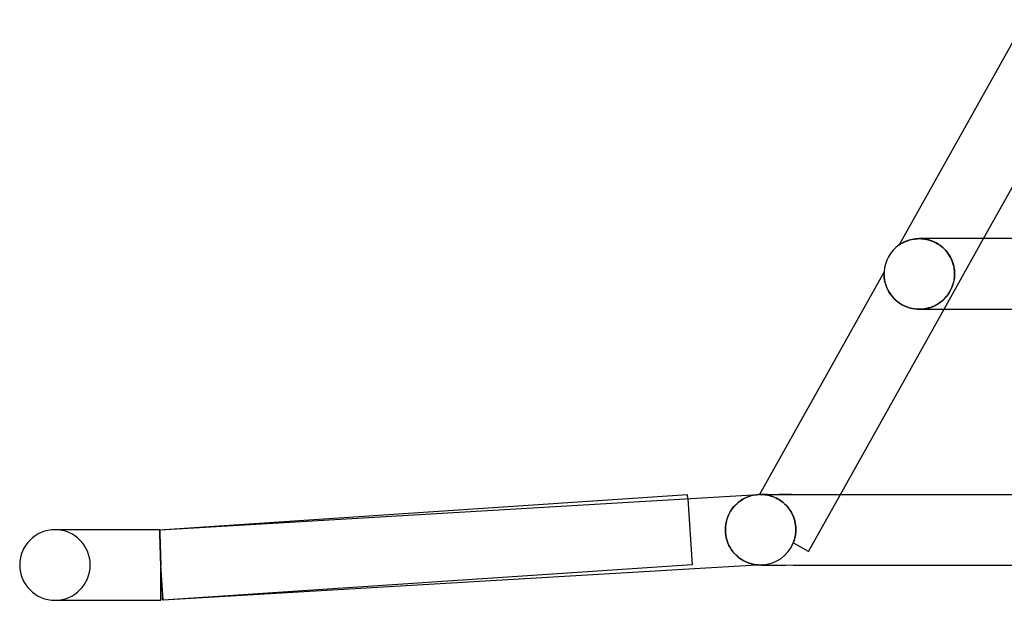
# Model space of a CAD drawing. Header units: millimetres. Extents: x -430 to 430, y -2 to 290.
# Tile 1 of 84: x -430 to -374, y -2 to 31. Entities that reach past the tile are written whole.
import ezdxf

# ---------------------------------------------------------------- set-up
doc = ezdxf.new("R2010")
doc.units = ezdxf.units.MM
doc.layers.add('HIDDEN', color=7, linetype='Continuous')
doc.layers.add('THICK', color=7, linetype='Continuous')

msp = doc.modelspace()

# ---------------------------------------------------------------- linework, layer by layer
at = {"layer": 'HIDDEN'}
for p, q in [((-379.491, 18.438), (-379.576, 18.415)), ((-379.4, 18.459), (-379.491, 18.438)), ((-379.306, 18.476), (-379.4, 18.459)), ((-379.207, 18.489), (-379.306, 18.476)), ((-379.104, 18.497), (-379.207, 18.489)), ((-378.998, 18.5), (-379.104, 18.497)), ((-379, 18.5), (-378.902, 18.498)), ((-378.895, 18.497), (-378.998, 18.5)), ((-378.902, 18.498), (-378.801, 18.491)), ((-378.789, 18.489), (-378.895, 18.497)), ((-378.801, 18.491), (-378.699, 18.478)), ((-378.682, 18.475), (-378.789, 18.489)), ((-378.699, 18.478), (-378.594, 18.459)), ((-378.575, 18.455), (-378.682, 18.475)), ((-378.594, 18.459), (-378.489, 18.435)), ((-378.467, 18.429), (-378.575, 18.455)), ((-378.489, 18.435), (-378.383, 18.404)), ((-378.359, 18.396), (-378.467, 18.429)), ((-377.596, 14.5), (-375.359, 18.5)), ((-380.14, 18.143), (-380.143, 18.141)), ((-380.132, 18.149), (-380.14, 18.143)), ((-380.117, 18.159), (-380.132, 18.149)), ((-380.095, 18.174), (-380.117, 18.159)), ((-380.064, 18.194), (-380.095, 18.174)), ((-380.025, 18.217), (-380.064, 18.194)), ((-379.979, 18.244), (-380.025, 18.217)), ((-379.926, 18.272), (-379.979, 18.244)), ((-379.867, 18.302), (-379.926, 18.272)), ((-379.802, 18.332), (-379.867, 18.302)), ((-379.732, 18.361), (-379.802, 18.332)), ((-379.657, 18.389), (-379.732, 18.361)), ((-379.576, 18.415), (-379.657, 18.389)), ((-378.383, 18.404), (-378.277, 18.367)), ((-378.253, 18.357), (-378.359, 18.396)), ((-378.277, 18.367), (-378.171, 18.322)), ((-378.148, 18.312), (-378.253, 18.357)), ((-378.171, 18.322), (-378.066, 18.271)), ((-378.045, 18.26), (-378.148, 18.312)), ((-378.066, 18.271), (-377.963, 18.213)), ((-377.945, 18.202), (-378.045, 18.26)), ((-377.963, 18.213), (-377.862, 18.149)), ((-377.849, 18.139), (-377.945, 18.202)), ((-377.862, 18.149), (-377.765, 18.077)), ((-377.757, 18.071), (-377.849, 18.139)), ((-377.765, 18.077), (-377.672, 18)), ((-377.67, 17.999), (-377.757, 18.071)), ((-377.672, 18), (-377.585, 17.918)), ((-377.588, 17.922), (-377.67, 17.999)), ((-377.512, 17.842), (-377.588, 17.922)), ((-377.585, 17.918), (-377.502, 17.831)), ((-377.441, 17.759), (-377.512, 17.842)), ((-377.502, 17.831), (-377.426, 17.74)), ((-377.376, 17.674), (-377.441, 17.759)), ((-377.426, 17.74), (-377.355, 17.644)), ((-377.316, 17.586), (-377.376, 17.674)), ((-377.355, 17.644), (-377.291, 17.546)), ((-377.262, 17.497), (-377.316, 17.586)), ((-377.291, 17.546), (-377.233, 17.445)), ((-377.213, 17.406), (-377.262, 17.497)), ((-377.233, 17.445), (-377.182, 17.341)), ((-377.169, 17.315), (-377.213, 17.406)), ((-377.182, 17.341), (-377.137, 17.236)), ((-377.131, 17.223), (-377.169, 17.315)), ((-377.137, 17.236), (-377.098, 17.129)), ((-377.098, 17.13), (-377.131, 17.223)), ((-377.07, 17.037), (-377.098, 17.13)), ((-377.098, 17.129), (-377.066, 17.023)), ((-377.047, 16.944), (-377.07, 17.037)), ((-377.066, 17.023), (-377.041, 16.916)), ((-377.028, 16.853), (-377.047, 16.944)), ((-377.041, 16.916), (-377.021, 16.81)), ((-377.014, 16.762), (-377.028, 16.853)), ((-377.021, 16.81), (-377.008, 16.705)), ((-377.005, 16.673), (-377.014, 16.762)), ((-380.999, 16.539), (-381, 16.521)), ((-381, 16.521), (-381, 16.5)), ((-381, 16.5), (-380.999, 16.452)), ((-380.998, 16.585), (-380.999, 16.572)), ((-380.999, 16.572), (-380.999, 16.557)), ((-380.999, 16.557), (-380.999, 16.539)), ((-380.999, 16.452), (-380.997, 16.4)), ((-380.997, 16.604), (-380.998, 16.595)), ((-380.998, 16.595), (-380.998, 16.585)), ((-380.997, 16.615), (-380.997, 16.614)), ((-380.997, 16.614), (-380.997, 16.61)), ((-380.997, 16.61), (-380.997, 16.604)), ((-380.997, 16.4), (-380.993, 16.343)), ((-380.993, 16.343), (-380.987, 16.28)), ((-380.987, 16.28), (-380.978, 16.213)), ((-380.978, 16.213), (-380.966, 16.14)), ((-377.027, 16.166), (-377.011, 16.275)), ((-377.012, 16.263), (-377.023, 16.185)), ((-377.004, 16.342), (-377.012, 16.263)), ((-377.011, 16.275), (-377.001, 16.385)), ((-377.008, 16.705), (-377, 16.602)), ((-376.999, 16.586), (-377.005, 16.673)), ((-377, 16.421), (-377.004, 16.342)), ((-377.001, 16.385), (-376.998, 16.5)), ((-377, 16.602), (-376.998, 16.5)), ((-376.998, 16.5), (-377, 16.421)), ((-376.998, 16.5), (-376.999, 16.586)), ((-380.966, 16.14), (-380.95, 16.062)), ((-380.95, 16.062), (-380.93, 15.981)), ((-380.93, 15.981), (-380.905, 15.896)), ((-380.905, 15.896), (-380.874, 15.808)), ((-380.874, 15.808), (-380.838, 15.717)), ((-380.838, 15.717), (-380.796, 15.626)), ((-377.185, 15.657), (-377.222, 15.583)), ((-377.202, 15.622), (-377.153, 15.729)), ((-377.153, 15.73), (-377.185, 15.657)), ((-377.153, 15.729), (-377.112, 15.837)), ((-377.124, 15.804), (-377.153, 15.73)), ((-377.098, 15.878), (-377.124, 15.804)), ((-377.112, 15.837), (-377.077, 15.946)), ((-377.075, 15.954), (-377.098, 15.878)), ((-377.077, 15.946), (-377.049, 16.056)), ((-377.055, 16.03), (-377.075, 15.954)), ((-377.038, 16.107), (-377.055, 16.03)), ((-377.049, 16.056), (-377.027, 16.166)), ((-377.023, 16.185), (-377.038, 16.107)), ((-380.796, 15.626), (-380.748, 15.533)), ((-380.748, 15.533), (-380.693, 15.441)), ((-380.693, 15.441), (-380.632, 15.349)), ((-380.632, 15.349), (-380.564, 15.258)), ((-380.564, 15.258), (-380.488, 15.169)), ((-380.488, 15.169), (-380.406, 15.082)), ((-380.406, 15.082), (-380.317, 14.999)), ((-377.673, 15.002), (-377.593, 15.077)), ((-377.586, 15.084), (-377.662, 15.012)), ((-377.593, 15.077), (-377.518, 15.156)), ((-377.517, 15.156), (-377.586, 15.084)), ((-377.518, 15.156), (-377.448, 15.237)), ((-377.456, 15.227), (-377.517, 15.156)), ((-377.4, 15.298), (-377.456, 15.227)), ((-377.448, 15.237), (-377.381, 15.325)), ((-377.35, 15.368), (-377.4, 15.298)), ((-377.381, 15.325), (-377.317, 15.418)), ((-377.304, 15.438), (-377.35, 15.368)), ((-377.317, 15.418), (-377.257, 15.518)), ((-377.261, 15.51), (-377.304, 15.438)), ((-377.222, 15.583), (-377.261, 15.51)), ((-377.257, 15.518), (-377.202, 15.622)), ((-380.317, 14.999), (-380.22, 14.919)), ((-380.22, 14.919), (-380.116, 14.844)), ((-380.116, 14.844), (-380.005, 14.774)), ((-380.005, 14.774), (-379.889, 14.711)), ((-379.889, 14.711), (-379.768, 14.656)), ((-379.768, 14.656), (-379.642, 14.608)), ((-379.642, 14.608), (-379.514, 14.568)), ((-379.514, 14.568), (-379.383, 14.538)), ((-379.383, 14.538), (-379.252, 14.517)), ((-379.252, 14.517), (-379.12, 14.504)), ((-378.859, 14.505), (-378.732, 14.518)), ((-378.724, 14.519), (-378.858, 14.505)), ((-378.732, 14.518), (-378.607, 14.538)), ((-378.595, 14.541), (-378.724, 14.519)), ((-378.607, 14.538), (-378.485, 14.566)), ((-378.471, 14.57), (-378.595, 14.541)), ((-378.485, 14.566), (-378.368, 14.602)), ((-378.351, 14.607), (-378.471, 14.57)), ((-378.368, 14.602), (-378.255, 14.643)), ((-378.236, 14.65), (-378.351, 14.607)), ((-378.255, 14.643), (-378.146, 14.69)), ((-378.126, 14.7), (-378.236, 14.65)), ((-378.146, 14.69), (-378.042, 14.743)), ((-378.022, 14.754), (-378.126, 14.7)), ((-378.042, 14.743), (-377.942, 14.801)), ((-377.923, 14.813), (-378.022, 14.754)), ((-377.942, 14.801), (-377.848, 14.864)), ((-377.83, 14.877), (-377.923, 14.813)), ((-377.848, 14.864), (-377.758, 14.931)), ((-377.743, 14.943), (-377.83, 14.877)), ((-377.758, 14.931), (-377.673, 15.002)), ((-377.662, 15.012), (-377.743, 14.943)), ((-379.12, 14.504), (-378.988, 14.5)), ((-378.858, 14.505), (-378.994, 14.5)), ((-378.988, 14.5), (-378.859, 14.505)), ((-388.615, 3.903), (-388.517, 3.932)), ((-388.517, 3.932), (-388.418, 3.956)), ((-388.418, 3.956), (-388.318, 3.974)), ((-388.318, 3.974), (-388.218, 3.988)), ((-388.218, 3.988), (-388.117, 3.997)), ((-388.05, 4), (-388.054, 4)), ((-388.054, 4), (-388.052, 3.999)), ((-388.052, 3.999), (-388.044, 4)), ((-388.036, 4), (-388.05, 4)), ((-388.044, 4), (-388.03, 4)), ((-388.013, 4), (-388.036, 4)), ((-388.03, 4), (-388.012, 4)), ((-387.981, 4), (-388.013, 4)), ((-388.012, 4), (-387.989, 4)), ((-387.605, 4), (-388, 4)), ((-387.989, 4), (-387.961, 4)), ((-387.94, 3.999), (-387.981, 4)), ((-387.961, 4), (-387.915, 3.998)), ((-387.892, 3.997), (-387.94, 3.999)), ((-387.915, 3.998), (-387.86, 3.995)), ((-387.837, 3.993), (-387.892, 3.997)), ((-387.86, 3.995), (-387.799, 3.99)), ((-387.774, 3.987), (-387.837, 3.993)), ((-387.799, 3.99), (-387.732, 3.982)), ((-387.706, 3.979), (-387.774, 3.987)), ((-387.732, 3.982), (-387.659, 3.971)), ((-387.632, 3.966), (-387.706, 3.979)), ((-387.659, 3.971), (-387.58, 3.956)), ((-387.553, 3.95), (-387.632, 3.966)), ((-387.58, 3.956), (-387.497, 3.936)), ((-387.469, 3.929), (-387.553, 3.95)), ((-387.497, 3.936), (-387.409, 3.911)), ((-387.382, 3.903), (-387.469, 3.929)), ((-387.409, 3.911), (-387.317, 3.881)), ((-386.231, 4), (-386.939, 4)), ((-385.278, 0.769), (-383.471, 4)), ((-392.117, 3.761), (-391.867, 0.004)), ((-389.507, 3.311), (-389.429, 3.397)), ((-389.429, 3.397), (-389.348, 3.476)), ((-389.348, 3.476), (-389.264, 3.549)), ((-389.264, 3.549), (-389.176, 3.616)), ((-389.176, 3.616), (-389.087, 3.678)), ((-389.087, 3.678), (-388.996, 3.734)), ((-388.996, 3.734), (-388.903, 3.784)), ((-388.903, 3.784), (-388.808, 3.829)), ((-388.808, 3.829), (-388.712, 3.869)), ((-388.712, 3.869), (-388.615, 3.903)), ((-387.291, 3.871), (-387.382, 3.903)), ((-387.317, 3.881), (-387.223, 3.844)), ((-387.197, 3.833), (-387.291, 3.871)), ((-387.223, 3.844), (-387.127, 3.801)), ((-387.101, 3.789), (-387.197, 3.833)), ((-387.127, 3.801), (-387.029, 3.751)), ((-387.005, 3.737), (-387.101, 3.789)), ((-387.029, 3.751), (-386.931, 3.693)), ((-386.909, 3.679), (-387.005, 3.737)), ((-386.931, 3.693), (-386.833, 3.627)), ((-386.813, 3.613), (-386.909, 3.679)), ((-386.833, 3.627), (-386.737, 3.554)), ((-386.718, 3.539), (-386.813, 3.613)), ((-386.737, 3.554), (-386.644, 3.474)), ((-386.627, 3.459), (-386.718, 3.539)), ((-386.644, 3.474), (-386.554, 3.387)), ((-386.54, 3.372), (-386.627, 3.459)), ((-386.554, 3.387), (-386.469, 3.293)), ((-386.457, 3.279), (-386.54, 3.372)), ((-389.879, 2.672), (-389.832, 2.793)), ((-389.832, 2.793), (-389.778, 2.909)), ((-389.778, 2.909), (-389.717, 3.019)), ((-389.717, 3.019), (-389.652, 3.123)), ((-389.652, 3.123), (-389.582, 3.22)), ((-389.582, 3.22), (-389.507, 3.311)), ((-386.469, 3.293), (-386.389, 3.193)), ((-386.38, 3.179), (-386.457, 3.279)), ((-386.389, 3.193), (-386.316, 3.088)), ((-386.308, 3.074), (-386.38, 3.179)), ((-386.316, 3.088), (-386.25, 2.978)), ((-386.243, 2.965), (-386.308, 3.074)), ((-386.25, 2.978), (-386.191, 2.864)), ((-386.186, 2.852), (-386.243, 2.965)), ((-386.191, 2.864), (-386.139, 2.746)), ((-386.135, 2.736), (-386.186, 2.852)), ((-389.99, 2.141), (-389.975, 2.279)), ((-389.975, 2.279), (-389.952, 2.415)), ((-389.952, 2.415), (-389.919, 2.546)), ((-389.919, 2.546), (-389.879, 2.672)), ((-386.139, 2.746), (-386.095, 2.626)), ((-386.093, 2.617), (-386.135, 2.736)), ((-386.095, 2.626), (-386.059, 2.503)), ((-386.058, 2.496), (-386.093, 2.617)), ((-386.059, 2.503), (-386.031, 2.379)), ((-386.03, 2.374), (-386.058, 2.496)), ((-386.031, 2.379), (-386.011, 2.253)), ((-386.011, 2.25), (-386.03, 2.374)), ((-386.011, 2.253), (-385.999, 2.127)), ((-385.999, 2.125), (-386.011, 2.25)), ((-422.067, 2), (-422.067, 1.998)), ((-422.066, 1.998), (-422.067, 2)), ((-422.067, 1.998), (-422.067, 1.991)), ((-422.067, 1.991), (-422.067, 1.98)), ((-422.067, 1.98), (-422.066, 1.964)), ((-422.066, 1.991), (-422.066, 1.998)), ((-422.065, 1.981), (-422.066, 1.991)), ((-422.066, 1.964), (-422.066, 1.944)), ((-422.066, 1.944), (-422.065, 1.919)), ((-422.064, 1.966), (-422.065, 1.981)), ((-422.065, 1.919), (-422.065, 1.89)), ((-422.065, 1.89), (-422.064, 1.857)), ((-422.064, 1.947), (-422.064, 1.966)), ((-422.063, 1.924), (-422.064, 1.947)), ((-422.064, 1.857), (-422.063, 1.819)), ((-422.061, 1.896), (-422.063, 1.924)), ((-422.063, 1.819), (-422.061, 1.778)), ((-422.06, 1.865), (-422.061, 1.896)), ((-422.061, 1.778), (-422.06, 1.732)), ((-422.059, 1.83), (-422.06, 1.865)), ((-422.06, 1.732), (-422.058, 1.683)), ((-422.058, 1.998), (-422.059, 2)), ((-422.057, 1.79), (-422.059, 1.83)), ((-422.058, 1.991), (-422.058, 1.998)), ((-422.058, 1.981), (-422.058, 1.991)), ((-422.057, 1.966), (-422.058, 1.981)), ((-422.058, 1.683), (-422.057, 1.629)), ((-422.056, 1.947), (-422.057, 1.966)), ((-422.056, 1.747), (-422.057, 1.79)), ((-422.055, 1.924), (-422.056, 1.947)), ((-422.054, 1.701), (-422.056, 1.747)), ((-422.054, 1.896), (-422.055, 1.924)), ((-422.053, 1.865), (-422.054, 1.896)), ((-422.052, 1.65), (-422.054, 1.701)), ((-422.052, 1.83), (-422.053, 1.865)), ((-422.051, 1.79), (-422.052, 1.83)), ((-422.049, 1.747), (-422.051, 1.79)), ((-422.048, 1.701), (-422.049, 1.747)), ((-422.046, 1.65), (-422.048, 1.701)), ((-389.995, 2), (-389.99, 2.141)), ((-389.989, 1.844), (-389.995, 2)), ((-389.971, 1.689), (-389.989, 1.844)), ((-389.941, 1.537), (-389.971, 1.689)), ((-386.019, 1.696), (-386.032, 1.621)), ((-386.032, 1.621), (-386.019, 1.696)), ((-386.009, 1.772), (-386.019, 1.696)), ((-386.019, 1.696), (-386.009, 1.772)), ((-386.002, 1.848), (-386.009, 1.772)), ((-386.009, 1.772), (-386.002, 1.848)), ((-385.997, 1.924), (-386.002, 1.848)), ((-386.002, 1.848), (-385.997, 1.924)), ((-385.999, 2.127), (-385.996, 2)), ((-385.996, 2), (-385.999, 2.125)), ((-385.996, 2), (-385.997, 1.924)), ((-385.997, 1.924), (-385.996, 2)), ((-422.057, 1.629), (-422.055, 1.572)), ((-422.055, 1.572), (-422.053, 1.511)), ((-422.053, 1.511), (-422.051, 1.447)), ((-422.05, 1.596), (-422.052, 1.65)), ((-422.051, 1.447), (-422.048, 1.38)), ((-422.048, 1.539), (-422.05, 1.596)), ((-422.046, 1.478), (-422.048, 1.539)), ((-422.048, 1.38), (-422.046, 1.31)), ((-422.044, 1.596), (-422.046, 1.65)), ((-422.044, 1.415), (-422.046, 1.478)), ((-422.046, 1.31), (-422.044, 1.236)), ((-422.043, 1.539), (-422.044, 1.596)), ((-422.042, 1.348), (-422.044, 1.415)), ((-422.044, 1.236), (-422.041, 1.16)), ((-422.041, 1.478), (-422.043, 1.539)), ((-422.039, 1.278), (-422.042, 1.348)), ((-422.039, 1.415), (-422.041, 1.478)), ((-422.041, 1.16), (-422.038, 1.081)), ((-422.037, 1.348), (-422.039, 1.415)), ((-422.037, 1.205), (-422.039, 1.278)), ((-422.035, 1.278), (-422.037, 1.348)), ((-422.035, 1.131), (-422.037, 1.205)), ((-422.033, 1.206), (-422.035, 1.278)), ((-422.032, 1.053), (-422.035, 1.131)), ((-422.031, 1.131), (-422.033, 1.206)), ((-422.028, 1.053), (-422.031, 1.131)), ((-389.9, 1.39), (-389.941, 1.537)), ((-389.849, 1.249), (-389.9, 1.39)), ((-389.789, 1.115), (-389.849, 1.249)), ((-386.144, 1.254), (-386.144, 1.254)), ((-386.144, 1.254), (-386.144, 1.253)), ((-386.144, 1.253), (-386.144, 1.253)), ((-386.144, 1.253), (-386.143, 1.253)), ((-386.143, 1.253), (-386.142, 1.252)), ((-386.142, 1.252), (-386.141, 1.252)), ((-386.114, 1.324), (-386.141, 1.252)), ((-386.141, 1.252), (-386.114, 1.324)), ((-385.278, 0.769), (-386.141, 1.252)), ((-386.114, 1.324), (-386.089, 1.398)), ((-386.089, 1.397), (-386.114, 1.324)), ((-386.089, 1.398), (-386.067, 1.472)), ((-386.067, 1.471), (-386.089, 1.397)), ((-386.048, 1.546), (-386.067, 1.471)), ((-386.067, 1.472), (-386.048, 1.546)), ((-386.032, 1.621), (-386.048, 1.546)), ((-386.048, 1.546), (-386.032, 1.621)), ((-422.038, 1.081), (-422.035, 1)), ((-422.035, 1), (-422.033, 0.917)), ((-422.033, 0.917), (-422.029, 0.831)), ((-422.03, 0.974), (-422.032, 1.053)), ((-422.027, 0.892), (-422.03, 0.974)), ((-422.029, 0.831), (-422.026, 0.743)), ((-422.026, 0.974), (-422.028, 1.053)), ((-422.024, 0.808), (-422.027, 0.892)), ((-422.024, 0.892), (-422.026, 0.974)), ((-422.026, 0.743), (-422.023, 0.654)), ((-422.022, 0.808), (-422.024, 0.892)), ((-422.022, 0.723), (-422.024, 0.808)), ((-422.023, 0.654), (-422.02, 0.564)), ((-422.019, 0.723), (-422.022, 0.808)), ((-422.019, 0.636), (-422.022, 0.723)), ((-422.02, 0.564), (-422.017, 0.472)), ((-422.017, 0.636), (-422.019, 0.723)), ((-422.016, 0.548), (-422.019, 0.636)), ((-422.015, 0.548), (-422.017, 0.636)), ((-389.721, 0.988), (-389.789, 1.115)), ((-389.646, 0.869), (-389.721, 0.988)), ((-389.564, 0.758), (-389.646, 0.869)), ((-389.477, 0.655), (-389.564, 0.758)), ((-389.386, 0.56), (-389.477, 0.655)), ((-389.29, 0.474), (-389.386, 0.56)), ((-422.017, 0.472), (-422.014, 0.379)), ((-422.014, 0.458), (-422.016, 0.548)), ((-422.012, 0.458), (-422.015, 0.548)), ((-422.011, 0.368), (-422.014, 0.458)), ((-422.014, 0.379), (-422.01, 0.285)), ((-422.01, 0.368), (-422.012, 0.458)), ((-422.008, 0.277), (-422.011, 0.368)), ((-422.007, 0.277), (-422.01, 0.368)), ((-422.01, 0.285), (-422.007, 0.191)), ((-422.006, 0.185), (-422.008, 0.277)), ((-422.005, 0.185), (-422.007, 0.277)), ((-422.007, 0.191), (-422.003, 0.095)), ((-422.003, 0.093), (-422.006, 0.185)), ((-422.002, 0.093), (-422.005, 0.185)), ((-422.003, 0.095), (-422, 0)), ((-422, 0), (-422.003, 0.093)), ((-422, 0), (-422.002, 0.093)), ((-422, 0), (-422, 0)), ((-422, 0), (-422, 0)), ((-391.867, 0.004), (-421.867, -1.996)), ((-389.191, 0.395), (-389.29, 0.474)), ((-389.09, 0.324), (-389.191, 0.395)), ((-388.986, 0.261), (-389.09, 0.324)), ((-388.88, 0.205), (-388.986, 0.261)), ((-388.772, 0.156), (-388.88, 0.205)), ((-388.663, 0.114), (-388.772, 0.156)), ((-388.554, 0.078), (-388.663, 0.114)), ((-388.443, 0.05), (-388.554, 0.078)), ((-388.332, 0.028), (-388.443, 0.05)), ((-388.22, 0.012), (-388.332, 0.028)), ((-388.108, 0.003), (-388.22, 0.012)), ((-387.996, 0), (-388.108, 0.003)), ((-388.02, 0), (-388.023, 0)), ((-388.012, 0), (-388.02, 0)), ((-388, 0), (-388.012, 0)), ((-387.984, 0), (-388, 0)), ((-387.977, 0), (-387.996, 0)), ((-387.964, 0), (-387.984, 0)), ((-387.958, 0), (-387.977, 0)), ((-387.94, 0), (-387.964, 0)), ((-387.939, 0.001), (-387.958, 0)), ((-387.92, 0.002), (-387.939, 0.001)), ((-387.901, 0.002), (-387.92, 0.002)), ((-387.883, 0.003), (-387.901, 0.002)), ((-387.883, 0.003), (-387.885, 0.003)), ((-421.867, -1.996), (-422, 0)), ((-422, 0), (-422, 0)), ((-422, 0), (-422, 0)), ((-428, -2), (-427.885, -2))]:
    msp.add_line(p, q, dxfattribs=at)
for centre, radius, start, end in [((-428, 0), 2, 0, 90), ((-388, 2), 2, 273.3661, 338.0885), ((-428, 0), 2, 270, 0), ((-422, 0), 1.9, 273.3665, 273.8137)]:
    msp.add_arc(centre, radius, start, end, dxfattribs=at)
at = {"layer": 'THICK'}
for p, q in [((-372.998, 30.912), (-380.143, 18.141)), ((-375.359, 18.5), (-369.485, 29)), ((-379.594, 18.409), (-379.521, 18.43)), ((-379.521, 18.43), (-379.444, 18.45)), ((-379.444, 18.45), (-379.362, 18.466)), ((-379.362, 18.466), (-379.277, 18.48)), ((-379.277, 18.48), (-379.187, 18.491)), ((-379.187, 18.491), (-379.095, 18.498)), ((-379.095, 18.498), (-379, 18.5)), ((-269.19, 18.5), (-378.997, 18.5)), ((-380.143, 18.141), (-380.139, 18.144)), ((-380.139, 18.144), (-380.128, 18.151)), ((-380.128, 18.151), (-380.111, 18.163)), ((-380.111, 18.163), (-380.087, 18.178)), ((-380.087, 18.178), (-380.058, 18.197)), ((-380.058, 18.197), (-380.023, 18.218)), ((-380.023, 18.218), (-379.984, 18.241)), ((-379.984, 18.241), (-379.94, 18.265)), ((-379.94, 18.265), (-379.894, 18.289)), ((-379.894, 18.289), (-379.843, 18.313)), ((-379.843, 18.313), (-379.788, 18.338)), ((-379.788, 18.338), (-379.728, 18.362)), ((-379.728, 18.362), (-379.663, 18.386)), ((-379.663, 18.386), (-379.594, 18.409)), ((-380.997, 16.615), (-388.054, 3.999)), ((-381, 16.527), (-380.999, 16.549)), ((-381, 16.5), (-381, 16.527)), ((-380.999, 16.436), (-381, 16.5)), ((-380.999, 16.582), (-380.998, 16.593)), ((-380.999, 16.567), (-380.999, 16.582)), ((-380.999, 16.549), (-380.999, 16.567)), ((-380.994, 16.359), (-380.999, 16.436)), ((-380.998, 16.602), (-380.997, 16.608)), ((-380.998, 16.593), (-380.998, 16.602)), ((-380.997, 16.614), (-380.997, 16.615)), ((-380.997, 16.612), (-380.997, 16.614)), ((-380.997, 16.608), (-380.997, 16.612)), ((-380.986, 16.271), (-380.994, 16.359)), ((-380.972, 16.174), (-380.986, 16.271)), ((-380.951, 16.069), (-380.972, 16.174)), ((-380.923, 15.957), (-380.951, 16.069)), ((-380.886, 15.84), (-380.923, 15.957)), ((-380.84, 15.722), (-380.886, 15.84)), ((-380.785, 15.604), (-380.84, 15.722)), ((-380.72, 15.485), (-380.785, 15.604)), ((-380.645, 15.368), (-380.72, 15.485)), ((-380.561, 15.254), (-380.645, 15.368)), ((-380.466, 15.144), (-380.561, 15.254)), ((-380.361, 15.039), (-380.466, 15.144)), ((-380.247, 14.94), (-380.361, 15.039)), ((-380.123, 14.849), (-380.247, 14.94)), ((-379.993, 14.767), (-380.123, 14.849)), ((-379.856, 14.695), (-379.993, 14.767)), ((-379.714, 14.634), (-379.856, 14.695)), ((-379.57, 14.585), (-379.714, 14.634)), ((-379.425, 14.547), (-379.57, 14.585)), ((-379.279, 14.52), (-379.425, 14.547)), ((-379.136, 14.505), (-379.279, 14.52)), ((-383.471, 4), (-377.596, 14.5)), ((-378.994, 14.5), (-379.136, 14.505)), ((-378.996, 14.5), (-270.772, 14.5)), ((-422.067, 2), (-392.133, 3.996)), ((-422.059, 2), (-388.117, 3.997)), ((-392.117, 3.761), (-392.133, 3.996)), ((-388.588, 3.911), (-388.703, 3.872)), ((-388.472, 3.943), (-388.588, 3.911)), ((-388.355, 3.968), (-388.472, 3.943)), ((-388.236, 3.986), (-388.355, 3.968)), ((-388.117, 3.997), (-388.236, 3.986)), ((-388.054, 3.999), (-386.23, 4)), ((-386.23, 4), (-380.655, 4)), ((-380.655, 4), (-371.433, 4)), ((-389.444, 3.381), (-389.535, 3.279)), ((-389.348, 3.476), (-389.444, 3.381)), ((-389.248, 3.562), (-389.348, 3.476)), ((-389.144, 3.639), (-389.248, 3.562)), ((-389.037, 3.709), (-389.144, 3.639)), ((-388.928, 3.771), (-389.037, 3.709)), ((-388.817, 3.825), (-388.928, 3.771)), ((-388.703, 3.872), (-388.817, 3.825)), ((-389.772, 2.919), (-389.836, 2.783)), ((-389.7, 3.048), (-389.772, 2.919)), ((-389.621, 3.168), (-389.7, 3.048)), ((-389.535, 3.279), (-389.621, 3.168)), ((-389.968, 2.329), (-389.988, 2.166)), ((-389.935, 2.487), (-389.968, 2.329)), ((-389.891, 2.638), (-389.935, 2.487)), ((-389.836, 2.783), (-389.891, 2.638)), ((-422.059, 2), (-428, 2)), ((-427.885, 2), (-428, 2)), ((-422.059, 2), (-422.059, 1.998)), ((-422.059, 1.998), (-422.059, 1.991)), ((-422.059, 1.991), (-422.059, 1.98)), ((-422.059, 1.98), (-422.059, 1.964)), ((-422.059, 1.964), (-422.058, 1.944)), ((-422.058, 1.944), (-422.058, 1.919)), ((-422.058, 1.919), (-422.057, 1.89)), ((-422.057, 1.89), (-422.056, 1.857)), ((-422.056, 1.857), (-422.055, 1.819)), ((-422.055, 1.819), (-422.054, 1.778)), ((-422.054, 1.778), (-422.053, 1.732)), ((-422.053, 1.732), (-422.051, 1.683)), ((-422.051, 1.683), (-422.05, 1.629)), ((-389.988, 2.166), (-389.995, 2)), ((-389.995, 2), (-389.989, 1.844)), ((-389.989, 1.844), (-389.971, 1.689)), ((-389.971, 1.689), (-389.941, 1.537)), ((-422.05, 1.629), (-422.048, 1.572)), ((-422.048, 1.572), (-422.047, 1.512)), ((-422.047, 1.512), (-422.045, 1.447)), ((-422.045, 1.447), (-422.043, 1.38)), ((-422.043, 1.38), (-422.041, 1.31)), ((-422.041, 1.31), (-422.038, 1.236)), ((-422.038, 1.236), (-422.036, 1.16)), ((-422.036, 1.16), (-422.034, 1.082)), ((-389.941, 1.537), (-389.9, 1.389)), ((-389.9, 1.389), (-389.849, 1.248)), ((-389.849, 1.248), (-389.789, 1.114)), ((-422.034, 1.082), (-422.031, 1)), ((-422.031, 1), (-422.029, 0.917)), ((-422.029, 0.917), (-422.026, 0.831)), ((-422.026, 0.831), (-422.023, 0.743)), ((-422.023, 0.743), (-422.021, 0.654)), ((-422.021, 0.654), (-422.018, 0.564)), ((-422.018, 0.564), (-422.015, 0.472)), ((-389.789, 1.114), (-389.721, 0.987)), ((-389.721, 0.987), (-389.645, 0.868)), ((-389.645, 0.868), (-389.564, 0.757)), ((-389.564, 0.757), (-389.477, 0.654)), ((-389.477, 0.654), (-389.385, 0.56)), ((-389.385, 0.56), (-389.289, 0.473)), ((-422.015, 0.472), (-422.012, 0.379)), ((-422.012, 0.379), (-422.009, 0.285)), ((-422.009, 0.285), (-422.006, 0.191)), ((-422.006, 0.191), (-422.003, 0.095)), ((-422.003, 0.095), (-422, 0)), ((-421.883, -1.997), (-422, 0)), ((-422, -2), (-422, 0)), ((-387.883, 0.003), (-421.883, -1.997)), ((-389.289, 0.473), (-389.19, 0.394)), ((-389.19, 0.394), (-389.089, 0.323)), ((-389.089, 0.323), (-388.985, 0.26)), ((-388.985, 0.26), (-388.878, 0.204)), ((-388.878, 0.204), (-388.771, 0.155)), ((-388.771, 0.155), (-388.662, 0.113)), ((-388.662, 0.113), (-388.552, 0.078)), ((-388.552, 0.078), (-388.441, 0.049)), ((-388.441, 0.049), (-388.33, 0.027)), ((-388.33, 0.027), (-388.218, 0.012)), ((-388.218, 0.012), (-388.106, 0.003)), ((-388.106, 0.003), (-387.994, 0)), ((-387.994, 0), (-387.883, 0.003)), ((-387.885, 0.003), (-386.158, 0)), ((-386.158, 0), (-379.315, 0)), ((-379.315, 0), (-368.255, 0)), ((-387.921, 0), (-386.567, 0)), ((-428, -2), (-422, -2))]:
    msp.add_line(p, q, dxfattribs=at)
for centre, radius, start, end in [((-379, 16.5), 2, 124.8422, 176.7091), ((-388, 2), 2, 91.5573, 93.3661), ((-428, 0), 2, 90, 180), ((-428, 0), 2, 180, 270), ((-422, 0), 1.9, 270, 273.3665)]:
    msp.add_arc(centre, radius, start, end, dxfattribs=at)

doc.saveas('drawing.dxf')
